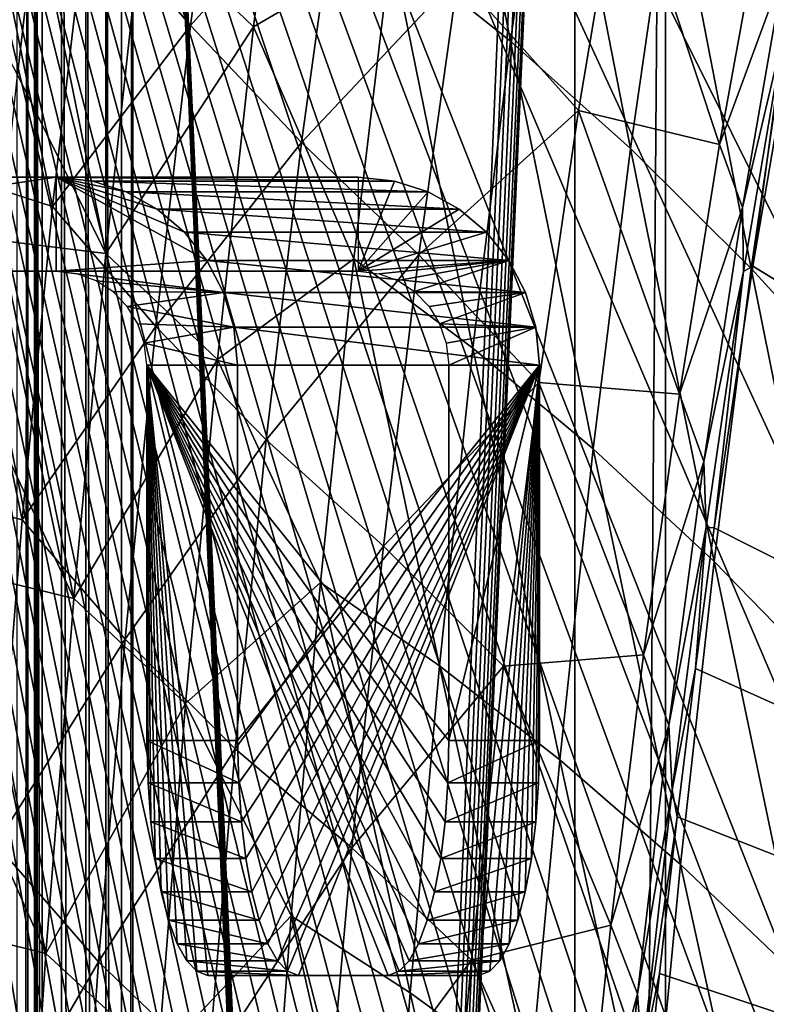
# Model space of a CAD drawing. Header units: millimetres. Extents: x 0 to 99, y -177 to 177.
# Tile 132 of 192: x 17 to 33, y 81 to 102. Entities that reach past the tile are written whole.
import ezdxf

# ---------------------------------------------------------------- set-up
doc = ezdxf.new("R2010")
doc.units = ezdxf.units.MM
doc.header["$LTSCALE"] = 26.699852
for name, color, linetype in [('10', 7, 'CONTINUOUS'), ('20', 7, 'CONTINUOUS'), ('3', 7, 'CONTINUOUS'), ('30', 7, 'CONTINUOUS'), ('52', 7, 'CONTINUOUS'), ('62', 7, 'CONTINUOUS'), ('63', 7, 'CONTINUOUS'), ('67', 7, 'CONTINUOUS'), ('68', 7, 'CONTINUOUS'), ('69', 7, 'CONTINUOUS'), ('70', 7, 'CONTINUOUS'), ('71', 7, 'CONTINUOUS'), ('8', 7, 'CONTINUOUS'), ('84', 7, 'CONTINUOUS'), ('85', 7, 'CONTINUOUS'), ('86', 7, 'CONTINUOUS'), ('87', 7, 'CONTINUOUS'), ('88', 7, 'CONTINUOUS'), ('89', 7, 'CONTINUOUS'), ('90', 7, 'CONTINUOUS'), ('91', 7, 'CONTINUOUS'), ('96', 7, 'CONTINUOUS'), ('97', 7, 'CONTINUOUS')]:
    doc.layers.add(name, color=color, linetype=linetype)

msp = doc.modelspace()

# ---------------------------------------------------------------- linework, layer by layer
at = {"layer": '10', "color": 253, "linetype": 'Continuous', "true_color": 0x9ca8ab}
for points in [[(25.003, 103.919, -42.732), (25.896, 110.307, -39.344), (27.541, 101.895, -40.741), (25.003, 103.919, -42.732)], [(27.541, 101.895, -40.741), (25.896, 110.307, -39.344), (28.43, 108.168, -37.393), (27.541, 101.895, -40.741)], [(22.939, 109.012, -42.726), (22.07, 102.201, -46.05), (19.7, 104.481, -47.062), (22.939, 109.012, -42.726)], [(22.939, 109.012, -42.726), (25.003, 103.919, -42.732), (22.07, 102.201, -46.05), (22.939, 109.012, -42.726)], [(27.541, 101.895, -40.741), (28.43, 108.168, -37.393), (30.099, 99.609, -38.44), (27.541, 101.895, -40.741)], [(30.099, 99.609, -38.44), (28.43, 108.168, -37.393), (30.985, 105.752, -35.14), (30.099, 99.609, -38.44)], [(30.099, 99.609, -38.44), (30.985, 105.752, -35.14), (32.671, 97.058, -35.829), (30.099, 99.609, -38.44)], [(32.671, 97.058, -35.829), (30.985, 105.752, -35.14), (33.551, 103.053, -32.584), (32.671, 97.058, -35.829)], [(17.039, 101.177, -49.934), (17.444, 104.689, -48.424), (18.923, 97.378, -50.056), (17.039, 101.177, -49.934)], [(17.444, 104.689, -48.424), (19.7, 104.481, -47.062), (18.923, 97.378, -50.056), (17.444, 104.689, -48.424)], [(19.7, 104.481, -47.062), (22.07, 102.201, -46.05), (18.923, 97.378, -50.056), (19.7, 104.481, -47.062)], [(25.003, 103.919, -42.732), (24.205, 97.263, -45.767), (22.07, 102.201, -46.05), (25.003, 103.919, -42.732)], [(24.205, 97.263, -45.767), (25.003, 103.919, -42.732), (26.743, 95.361, -43.745), (24.205, 97.263, -45.767)], [(26.743, 95.361, -43.745), (25.003, 103.919, -42.732), (27.541, 101.895, -40.741), (26.743, 95.361, -43.745)], [(32.671, 97.058, -35.829), (33.551, 103.053, -32.584), (35.247, 94.235, -32.907), (32.671, 97.058, -35.829)], [(22.07, 102.201, -46.05), (21.3, 95.117, -49.002), (18.923, 97.378, -50.056), (22.07, 102.201, -46.05)], [(22.07, 102.201, -46.05), (24.205, 97.263, -45.767), (21.3, 95.117, -49.002), (22.07, 102.201, -46.05)], [(26.743, 95.361, -43.745), (27.541, 101.895, -40.741), (29.303, 93.214, -41.407), (26.743, 95.361, -43.745)], [(29.303, 93.214, -41.407), (27.541, 101.895, -40.741), (30.099, 99.609, -38.44), (29.303, 93.214, -41.407)], [(16.663, 97.649, -51.337), (17.039, 101.177, -49.934), (18.923, 97.378, -50.056), (16.663, 97.649, -51.337)], [(29.303, 93.214, -41.407), (30.099, 99.609, -38.44), (31.877, 90.818, -38.753), (29.303, 93.214, -41.407)], [(31.877, 90.818, -38.753), (30.099, 99.609, -38.44), (32.671, 97.058, -35.829), (31.877, 90.818, -38.753)], [(16.317, 94.137, -52.628), (16.663, 97.649, -51.337), (18.241, 90.028, -52.694), (16.317, 94.137, -52.628)], [(16.663, 97.649, -51.337), (18.923, 97.378, -50.056), (18.241, 90.028, -52.694), (16.663, 97.649, -51.337)], [(18.923, 97.378, -50.056), (21.3, 95.117, -49.002), (18.241, 90.028, -52.694), (18.923, 97.378, -50.056)], [(24.205, 97.263, -45.767), (23.496, 90.369, -48.466), (21.3, 95.117, -49.002), (24.205, 97.263, -45.767)], [(23.496, 90.369, -48.466), (24.205, 97.263, -45.767), (26.032, 88.595, -46.422), (23.496, 90.369, -48.466)], [(26.032, 88.595, -46.422), (24.205, 97.263, -45.767), (26.743, 95.361, -43.745), (26.032, 88.595, -46.422)], [(31.877, 90.818, -38.753), (32.671, 97.058, -35.829), (34.458, 88.17, -35.779), (31.877, 90.818, -38.753)], [(34.458, 88.17, -35.779), (32.671, 97.058, -35.829), (35.247, 94.235, -32.907), (34.458, 88.17, -35.779)], [(26.032, 88.595, -46.422), (26.743, 95.361, -43.745), (28.591, 86.594, -44.057), (26.032, 88.595, -46.422)], [(28.591, 86.594, -44.057), (26.743, 95.361, -43.745), (29.303, 93.214, -41.407), (28.591, 86.594, -44.057)], [(21.3, 95.117, -49.002), (20.623, 87.792, -51.604), (18.241, 90.028, -52.694), (21.3, 95.117, -49.002)], [(21.3, 95.117, -49.002), (23.496, 90.369, -48.466), (20.623, 87.792, -51.604), (21.3, 95.117, -49.002)], [(15.992, 90.577, -53.838), (16.317, 94.137, -52.628), (18.241, 90.028, -52.694), (15.992, 90.577, -53.838)], [(28.591, 86.594, -44.057), (29.303, 93.214, -41.407), (31.166, 84.363, -41.369), (28.591, 86.594, -44.057)], [(31.166, 84.363, -41.369), (29.303, 93.214, -41.407), (31.877, 90.818, -38.753), (31.166, 84.363, -41.369)], [(31.166, 84.363, -41.369), (31.877, 90.818, -38.753), (33.749, 81.897, -38.355), (31.166, 84.363, -41.369)], [(33.749, 81.897, -38.355), (31.877, 90.818, -38.753), (34.458, 88.17, -35.779), (33.749, 81.897, -38.355)], [(15.681, 86.888, -54.996), (15.992, 90.577, -53.838), (17.648, 82.464, -54.997), (15.681, 86.888, -54.996)], [(15.992, 90.577, -53.838), (18.241, 90.028, -52.694), (17.648, 82.464, -54.997), (15.992, 90.577, -53.838)], [(23.496, 90.369, -48.466), (22.871, 83.266, -50.848), (20.623, 87.792, -51.604), (23.496, 90.369, -48.466)], [(22.871, 83.266, -50.848), (23.496, 90.369, -48.466), (25.404, 81.626, -48.79), (22.871, 83.266, -50.848)], [(25.404, 81.626, -48.79), (23.496, 90.369, -48.466), (26.032, 88.595, -46.422), (25.404, 81.626, -48.79)], [(18.241, 90.028, -52.694), (20.623, 87.792, -51.604), (17.648, 82.464, -54.997), (18.241, 90.028, -52.694)], [(25.404, 81.626, -48.79), (26.032, 88.595, -46.422), (27.961, 79.778, -46.406), (25.404, 81.626, -48.79)], [(27.961, 79.778, -46.406), (26.032, 88.595, -46.422), (28.591, 86.594, -44.057), (27.961, 79.778, -46.406)], [(20.623, 87.792, -51.604), (20.035, 80.261, -53.874), (17.648, 82.464, -54.997), (20.623, 87.792, -51.604)], [(20.623, 87.792, -51.604), (22.871, 83.266, -50.848), (20.035, 80.261, -53.874), (20.623, 87.792, -51.604)], [(15.382, 83.025, -56.111), (15.681, 86.888, -54.996), (17.648, 82.464, -54.997), (15.382, 83.025, -56.111)], [(27.961, 79.778, -46.406), (28.591, 86.594, -44.057), (30.534, 77.718, -43.693), (27.961, 79.778, -46.406)], [(30.534, 77.718, -43.693), (28.591, 86.594, -44.057), (31.166, 84.363, -41.369), (30.534, 77.718, -43.693)], [(30.534, 77.718, -43.693), (31.166, 84.363, -41.369), (33.116, 75.442, -40.649), (30.534, 77.718, -43.693)], [(33.116, 75.442, -40.649), (31.166, 84.363, -41.369), (33.749, 81.897, -38.355), (33.116, 75.442, -40.649)], [(22.871, 83.266, -50.848), (22.326, 75.985, -52.93), (20.035, 80.261, -53.874), (22.871, 83.266, -50.848)], [(22.326, 75.985, -52.93), (22.871, 83.266, -50.848), (24.855, 74.485, -50.864), (22.326, 75.985, -52.93)], [(24.855, 74.485, -50.864), (22.871, 83.266, -50.848), (25.404, 81.626, -48.79), (24.855, 74.485, -50.864)], [(15.101, 79.051, -57.162), (15.382, 83.025, -56.111), (17.138, 74.721, -56.985), (15.101, 79.051, -57.162)], [(15.382, 83.025, -56.111), (17.648, 82.464, -54.997), (17.138, 74.721, -56.985), (15.382, 83.025, -56.111)], [(17.648, 82.464, -54.997), (20.035, 80.261, -53.874), (17.138, 74.721, -56.985), (17.648, 82.464, -54.997)], [(24.855, 74.485, -50.864), (25.404, 81.626, -48.79), (27.407, 72.795, -48.468), (24.855, 74.485, -50.864)], [(27.407, 72.795, -48.468), (25.404, 81.626, -48.79), (27.961, 79.778, -46.406), (27.407, 72.795, -48.468)]]:
    msp.add_3dface(points, dxfattribs=at)
at = {"layer": '20', "color": 253, "linetype": 'Continuous', "true_color": 0x9ca8ab}
for points in [[(32.705, 97.106, -22.347), (89.445, 62.517, 189.411), (33.561, 102.142, -19.153), (32.705, 97.106, -22.347)], [(31.882, 91.534, -25.418), (89.445, 62.517, 189.411), (32.705, 97.106, -22.347), (31.882, 91.534, -25.418)], [(31.483, 88.536, -26.908), (89.445, 62.517, 189.411), (31.882, 91.534, -25.418), (31.483, 88.536, -26.908)], [(31.094, 85.374, -28.359), (89.445, 62.517, 189.411), (31.483, 88.536, -26.908), (31.094, 85.374, -28.359)], [(30.715, 82.041, -29.773), (89.445, 62.517, 189.411), (31.094, 85.374, -28.359), (30.715, 82.041, -29.773)], [(30.346, 78.542, -31.149), (89.445, 62.517, 189.411), (30.715, 82.041, -29.773), (30.346, 78.542, -31.149)]]:
    msp.add_3dface(points, dxfattribs=at)
at = {"layer": '3', "color": 253, "linetype": 'Continuous', "true_color": 0x9ca8ab}
msp.add_3dface([(17.444, 104.689, -48.424), (17.039, 101.177, -49.934), (13.689, 107.62, -49.185), (17.444, 104.689, -48.424)], dxfattribs=at)
at = {"layer": '30', "color": 253, "linetype": 'Continuous', "true_color": 0x9ca8ab}
for points in [[(33.363, 103.422, -19.327), (32.482, 98.355, -22.612), (33.389, 102.206, -19.65), (33.363, 103.422, -19.327)], [(32.482, 98.355, -22.612), (32.508, 96.989, -22.937), (33.389, 102.206, -19.65), (32.482, 98.355, -22.612)], [(32.508, 96.989, -22.937), (32.705, 97.106, -22.347), (33.389, 102.206, -19.65), (32.508, 96.989, -22.937)], [(32.705, 97.106, -22.347), (33.561, 102.142, -19.153), (33.389, 102.206, -19.65), (32.705, 97.106, -22.347)], [(32.482, 98.355, -22.612), (31.659, 92.948, -25.673), (32.508, 96.989, -22.937), (32.482, 98.355, -22.612)], [(31.882, 91.534, -25.418), (32.705, 97.106, -22.347), (32.508, 96.989, -22.937), (31.882, 91.534, -25.418)], [(31.659, 92.948, -25.673), (31.707, 91.548, -25.923), (32.508, 96.989, -22.937), (31.659, 92.948, -25.673)], [(31.707, 91.548, -25.923), (31.882, 91.534, -25.418), (32.508, 96.989, -22.937), (31.707, 91.548, -25.923)], [(31.659, 92.948, -25.673), (30.912, 87.329, -28.446), (31.707, 91.548, -25.923), (31.659, 92.948, -25.673)], [(30.912, 87.329, -28.446), (30.988, 85.954, -28.602), (31.707, 91.548, -25.923), (30.912, 87.329, -28.446)], [(30.988, 85.954, -28.602), (31.483, 88.536, -26.908), (31.707, 91.548, -25.923), (30.988, 85.954, -28.602)], [(31.483, 88.536, -26.908), (31.882, 91.534, -25.418), (31.707, 91.548, -25.923), (31.483, 88.536, -26.908)], [(31.094, 85.374, -28.359), (31.483, 88.536, -26.908), (30.988, 85.954, -28.602), (31.094, 85.374, -28.359)], [(30.912, 87.329, -28.446), (30.248, 81.61, -30.908), (30.988, 85.954, -28.602), (30.912, 87.329, -28.446)], [(30.248, 81.61, -30.908), (30.349, 80.253, -30.985), (30.988, 85.954, -28.602), (30.248, 81.61, -30.908)], [(30.349, 80.253, -30.985), (31.094, 85.374, -28.359), (30.988, 85.954, -28.602), (30.349, 80.253, -30.985)], [(30.715, 82.041, -29.773), (31.094, 85.374, -28.359), (30.349, 80.253, -30.985), (30.715, 82.041, -29.773)], [(30.346, 78.542, -31.149), (30.715, 82.041, -29.773), (30.349, 80.253, -30.985), (30.346, 78.542, -31.149)], [(30.248, 81.61, -30.908), (29.932, 78.59, -32.082), (30.349, 80.253, -30.985), (30.248, 81.61, -30.908)]]:
    msp.add_3dface(points, dxfattribs=at)
at = {"layer": '52', "color": 253, "linetype": 'Continuous', "true_color": 0x9ca8ab}
for points in [[(4.268, 99, 1), (24.298, 99, 1), (17.867, 99, -23), (4.268, 99, 1)], [(4.268, 99, -23), (4.268, 99, 1), (17.867, 99, -23), (4.268, 99, -23)]]:
    msp.add_3dface(points, dxfattribs=at)
at = {"layer": '62', "color": 253, "linetype": 'Continuous', "true_color": 0x9ca8ab}
for points in [[(4.268, 99, -23), (17.867, 99, -23), (4.268, 97, -23), (4.268, 99, -23)], [(4.268, 97, -23), (17.867, 99, -23), (17.867, 97, -23), (4.268, 97, -23)]]:
    msp.add_3dface(points, dxfattribs=at)
at = {"layer": '63', "color": 253, "linetype": 'Continuous', "true_color": 0x9ca8ab}
for points in [[(4.268, 97, 1), (4.268, 97, -23), (24.298, 97, 1), (4.268, 97, 1)], [(4.268, 97, -23), (17.867, 97, -23), (24.298, 97, 1), (4.268, 97, -23)]]:
    msp.add_3dface(points, dxfattribs=at)
at = {"layer": '67', "color": 253, "linetype": 'Continuous', "true_color": 0x9ca8ab}
for points in [[(28.915, -127, 46.967), (30.847, 127, 46.449), (28.915, 127, 46.967), (28.915, -127, 46.967)], [(30.847, -127, 46.449), (30.847, 127, 46.449), (28.915, -127, 46.967), (30.847, -127, 46.449)]]:
    msp.add_3dface(points, dxfattribs=at)
at = {"layer": '68', "color": 253, "linetype": 'Continuous', "true_color": 0x9ca8ab}
for points in [[(17.03, -129, 3.811), (17.265, 129, 4.034), (17.029, 129, 3.811), (17.03, -129, 3.811)], [(17.03, -129, 3.811), (17.265, -129, 4.035), (17.265, 129, 4.034), (17.03, -129, 3.811)], [(17.265, -129, 4.035), (17.442, 129, 4.3), (17.265, 129, 4.034), (17.265, -129, 4.035)], [(17.265, -129, 4.035), (17.442, -129, 4.3), (17.442, 129, 4.3), (17.265, -129, 4.035)], [(17.566, -129, 4.612), (17.566, 129, 4.612), (17.442, 129, 4.3), (17.566, -129, 4.612)], [(17.442, -129, 4.3), (17.566, -129, 4.612), (17.442, 129, 4.3), (17.442, -129, 4.3)]]:
    msp.add_3dface(points, dxfattribs=at)
at = {"layer": '69', "color": 253, "linetype": 'Continuous', "true_color": 0x9ca8ab}
for points in [[(28.397, 129, 45.035), (17.566, -129, 4.612), (28.517, 128.94, 45.483), (28.397, 129, 45.035)], [(17.566, -129, 4.612), (28.397, 129, 45.035), (17.566, 129, 4.612), (17.566, -129, 4.612)], [(28.517, 128.94, 45.483), (17.566, -129, 4.612), (28.624, 128.796, 45.882), (28.517, 128.94, 45.483)], [(28.624, 128.796, 45.882), (17.566, -129, 4.612), (28.719, 128.564, 46.237), (28.624, 128.796, 45.882)], [(28.719, 128.564, 46.237), (17.566, -129, 4.612), (28.802, 128.244, 46.545), (28.719, 128.564, 46.237)], [(28.802, 128.244, 46.545), (17.566, -129, 4.612), (28.862, 127.877, 46.77), (28.802, 128.244, 46.545)], [(28.862, 127.877, 46.77), (17.566, -129, 4.612), (28.899, 127.464, 46.909), (28.862, 127.877, 46.77)], [(17.566, -129, 4.612), (28.915, 127, 46.967), (28.899, 127.464, 46.909), (17.566, -129, 4.612)], [(17.566, -129, 4.612), (28.915, -127, 46.967), (28.915, 127, 46.967), (17.566, -129, 4.612)]]:
    msp.add_3dface(points, dxfattribs=at)
at = {"layer": '70', "color": 253, "linetype": 'Continuous', "true_color": 0x9ca8ab}
for points in [[(17.405, -129, 1.747), (16.787, -129, 1.569), (16.788, 129, 1.569), (17.405, -129, 1.747)], [(17.405, -129, 1.747), (16.788, 129, 1.569), (17.406, 129, 1.747), (17.405, -129, 1.747)], [(17.976, -129, 2.036), (17.405, -129, 1.747), (17.406, 129, 1.747), (17.976, -129, 2.036)], [(17.976, -129, 2.036), (17.406, 129, 1.747), (17.977, 129, 2.037), (17.976, -129, 2.036)], [(18.498, -129, 2.436), (17.976, -129, 2.036), (17.977, 129, 2.037), (18.498, -129, 2.436)], [(18.498, -129, 2.436), (17.977, 129, 2.037), (18.498, 129, 2.437), (18.498, -129, 2.436)], [(18.926, -129, 2.913), (18.498, -129, 2.436), (18.498, 129, 2.437), (18.926, -129, 2.913)], [(18.926, -129, 2.913), (18.498, 129, 2.437), (18.926, 129, 2.913), (18.926, -129, 2.913)], [(19.257, -129, 3.464), (18.926, -129, 2.913), (18.926, 129, 2.913), (19.257, -129, 3.464)], [(19.257, -129, 3.464), (18.926, 129, 2.913), (19.257, 129, 3.464), (19.257, -129, 3.464)], [(19.257, -129, 3.464), (19.257, 129, 3.464), (19.498, 129, 4.094), (19.257, -129, 3.464)], [(19.498, -129, 4.094), (19.257, -129, 3.464), (19.498, 129, 4.094), (19.498, -129, 4.094)]]:
    msp.add_3dface(points, dxfattribs=at)
at = {"layer": '71', "color": 253, "linetype": 'Continuous', "true_color": 0x9ca8ab}
for points in [[(30.734, -128.244, 46.028), (19.498, 129, 4.094), (30.794, -127.877, 46.253), (30.734, -128.244, 46.028)], [(30.794, -127.877, 46.253), (19.498, 129, 4.094), (30.831, -127.464, 46.391), (30.794, -127.877, 46.253)], [(30.651, -128.564, 45.719), (19.498, 129, 4.094), (30.734, -128.244, 46.028), (30.651, -128.564, 45.719)], [(30.556, -128.796, 45.364), (19.498, 129, 4.094), (30.651, -128.564, 45.719), (30.556, -128.796, 45.364)], [(19.498, 129, 4.094), (30.847, -127, 46.449), (30.831, -127.464, 46.391), (19.498, 129, 4.094)], [(30.449, -128.94, 44.965), (19.498, 129, 4.094), (30.556, -128.796, 45.364), (30.449, -128.94, 44.965)], [(19.498, 129, 4.094), (30.847, 127, 46.449), (30.847, -127, 46.449), (19.498, 129, 4.094)], [(30.329, -129, 44.517), (19.498, 129, 4.094), (30.449, -128.94, 44.965), (30.329, -129, 44.517)], [(30.329, -129, 44.517), (19.498, -129, 4.094), (19.498, 129, 4.094), (30.329, -129, 44.517)]]:
    msp.add_3dface(points, dxfattribs=at)
at = {"layer": '8', "color": 253, "linetype": 'Continuous', "true_color": 0x9ca8ab}
for points in [[(20.726, 102.231, -37.4), (21.562, 108.365, -34.144), (18.525, 104.799, -38.55), (20.726, 102.231, -37.4)], [(21.562, 108.365, -34.144), (20.726, 102.231, -37.4), (23.926, 105.811, -32.456), (21.562, 108.365, -34.144)], [(29.918, 105.949, -24.078), (26.429, 103.292, -30.178), (28.988, 100.424, -27.525), (29.918, 105.949, -24.078)], [(29.918, 105.949, -24.078), (28.988, 100.424, -27.525), (31.992, 99.699, -22.991), (29.918, 105.949, -24.078)], [(32.919, 104.767, -19.598), (29.918, 105.949, -24.078), (31.992, 99.699, -22.991), (32.919, 104.767, -19.598)], [(23.926, 105.811, -32.456), (20.726, 102.231, -37.4), (23.088, 99.741, -35.672), (23.926, 105.811, -32.456)], [(23.926, 105.811, -32.456), (23.088, 99.741, -35.672), (26.429, 103.292, -30.178), (23.926, 105.811, -32.456)], [(15.59, 99.086, -42.972), (17.788, 98.378, -41.509), (16.31, 105.633, -40.022), (15.59, 99.086, -42.972)], [(17.788, 98.378, -41.509), (18.525, 104.799, -38.55), (16.31, 105.633, -40.022), (17.788, 98.378, -41.509)], [(17.788, 98.378, -41.509), (20.726, 102.231, -37.4), (18.525, 104.799, -38.55), (17.788, 98.378, -41.509)], [(32.919, 104.767, -19.598), (31.992, 99.699, -22.991), (33.363, 103.422, -19.327), (32.919, 104.767, -19.598)], [(33.363, 103.422, -19.327), (31.992, 99.699, -22.991), (32.482, 98.355, -22.612), (33.363, 103.422, -19.327)], [(26.429, 103.292, -30.178), (23.088, 99.741, -35.672), (25.587, 97.347, -33.353), (26.429, 103.292, -30.178)], [(26.429, 103.292, -30.178), (25.587, 97.347, -33.353), (28.988, 100.424, -27.525), (26.429, 103.292, -30.178)], [(19.985, 95.821, -40.32), (20.726, 102.231, -37.4), (17.788, 98.378, -41.509), (19.985, 95.821, -40.32)], [(20.726, 102.231, -37.4), (19.985, 95.821, -40.32), (23.088, 99.741, -35.672), (20.726, 102.231, -37.4)], [(28.988, 100.424, -27.525), (25.587, 97.347, -33.353), (28.147, 94.626, -30.65), (28.988, 100.424, -27.525)], [(28.988, 100.424, -27.525), (28.147, 94.626, -30.65), (31.145, 94.378, -26.092), (28.988, 100.424, -27.525)], [(31.992, 99.699, -22.991), (28.988, 100.424, -27.525), (31.145, 94.378, -26.092), (31.992, 99.699, -22.991)], [(23.088, 99.741, -35.672), (19.985, 95.821, -40.32), (22.341, 93.403, -38.557), (23.088, 99.741, -35.672)], [(23.088, 99.741, -35.672), (22.341, 93.403, -38.557), (25.587, 97.347, -33.353), (23.088, 99.741, -35.672)], [(31.992, 99.699, -22.991), (31.145, 94.378, -26.092), (32.482, 98.355, -22.612), (31.992, 99.699, -22.991)], [(14.963, 92.276, -45.594), (17.142, 91.7, -44.143), (15.59, 99.086, -42.972), (14.963, 92.276, -45.594)], [(17.142, 91.7, -44.143), (17.788, 98.378, -41.509), (15.59, 99.086, -42.972), (17.142, 91.7, -44.143)], [(17.142, 91.7, -44.143), (19.985, 95.821, -40.32), (17.788, 98.378, -41.509), (17.142, 91.7, -44.143)], [(32.482, 98.355, -22.612), (31.145, 94.378, -26.092), (31.659, 92.948, -25.673), (32.482, 98.355, -22.612)], [(25.587, 97.347, -33.353), (22.341, 93.403, -38.557), (24.834, 91.145, -36.209), (25.587, 97.347, -33.353)], [(25.587, 97.347, -33.353), (24.834, 91.145, -36.209), (28.147, 94.626, -30.65), (25.587, 97.347, -33.353)], [(19.333, 89.163, -42.92), (19.985, 95.821, -40.32), (17.142, 91.7, -44.143), (19.333, 89.163, -42.92)], [(19.985, 95.821, -40.32), (19.333, 89.163, -42.92), (22.341, 93.403, -38.557), (19.985, 95.821, -40.32)], [(28.147, 94.626, -30.65), (24.834, 91.145, -36.209), (27.391, 88.583, -33.467), (28.147, 94.626, -30.65)], [(28.147, 94.626, -30.65), (27.391, 88.583, -33.467), (30.376, 88.826, -28.91), (28.147, 94.626, -30.65)], [(31.145, 94.378, -26.092), (28.147, 94.626, -30.65), (30.376, 88.826, -28.91), (31.145, 94.378, -26.092)], [(31.145, 94.378, -26.092), (30.376, 88.826, -28.91), (31.659, 92.948, -25.673), (31.145, 94.378, -26.092)], [(22.341, 93.403, -38.557), (19.333, 89.163, -42.92), (21.681, 86.827, -41.129), (22.341, 93.403, -38.557)], [(22.341, 93.403, -38.557), (21.681, 86.827, -41.129), (24.834, 91.145, -36.209), (22.341, 93.403, -38.557)], [(31.659, 92.948, -25.673), (30.376, 88.826, -28.91), (30.912, 87.329, -28.446), (31.659, 92.948, -25.673)], [(16.582, 84.796, -46.471), (17.142, 91.7, -44.143), (14.963, 92.276, -45.594), (16.582, 84.796, -46.471)], [(16.582, 84.796, -46.471), (19.333, 89.163, -42.92), (17.142, 91.7, -44.143), (16.582, 84.796, -46.471)], [(24.834, 91.145, -36.209), (21.681, 86.827, -41.129), (24.165, 84.714, -38.759), (24.834, 91.145, -36.209)], [(24.834, 91.145, -36.209), (24.165, 84.714, -38.759), (27.391, 88.583, -33.467), (24.834, 91.145, -36.209)], [(18.765, 82.287, -45.215), (19.333, 89.163, -42.92), (16.582, 84.796, -46.471), (18.765, 82.287, -45.215)], [(19.333, 89.163, -42.92), (18.765, 82.287, -45.215), (21.681, 86.827, -41.129), (19.333, 89.163, -42.92)], [(30.376, 88.826, -28.91), (27.391, 88.583, -33.467), (29.68, 83.067, -31.458), (30.376, 88.826, -28.91)], [(30.376, 88.826, -28.91), (29.68, 83.067, -31.458), (30.912, 87.329, -28.446), (30.376, 88.826, -28.91)], [(27.391, 88.583, -33.467), (24.165, 84.714, -38.759), (26.715, 82.321, -35.989), (27.391, 88.583, -33.467)], [(27.391, 88.583, -33.467), (26.715, 82.321, -35.989), (29.68, 83.067, -31.458), (27.391, 88.583, -33.467)], [(30.912, 87.329, -28.446), (29.68, 83.067, -31.458), (30.248, 81.61, -30.908), (30.912, 87.329, -28.446)], [(21.681, 86.827, -41.129), (18.765, 82.287, -45.215), (21.103, 80.042, -43.403), (21.681, 86.827, -41.129)], [(21.681, 86.827, -41.129), (21.103, 80.042, -43.403), (24.165, 84.714, -38.759), (21.681, 86.827, -41.129)], [(16.101, 77.696, -48.508), (18.765, 82.287, -45.215), (16.582, 84.796, -46.471), (16.101, 77.696, -48.508)], [(24.165, 84.714, -38.759), (21.103, 80.042, -43.403), (23.575, 78.083, -41.02), (24.165, 84.714, -38.759)], [(24.165, 84.714, -38.759), (23.575, 78.083, -41.02), (26.715, 82.321, -35.989), (24.165, 84.714, -38.759)], [(29.68, 83.067, -31.458), (26.715, 82.321, -35.989), (29.056, 77.125, -33.747), (29.68, 83.067, -31.458)], [(29.68, 83.067, -31.458), (29.056, 77.125, -33.747), (30.248, 81.61, -30.908), (29.68, 83.067, -31.458)], [(18.275, 75.224, -47.224), (18.765, 82.287, -45.215), (16.101, 77.696, -48.508), (18.275, 75.224, -47.224)], [(18.765, 82.287, -45.215), (18.275, 75.224, -47.224), (21.103, 80.042, -43.403), (18.765, 82.287, -45.215)], [(26.715, 82.321, -35.989), (23.575, 78.083, -41.02), (26.116, 75.867, -38.23), (26.715, 82.321, -35.989)], [(26.715, 82.321, -35.989), (26.116, 75.867, -38.23), (29.056, 77.125, -33.747), (26.715, 82.321, -35.989)], [(30.248, 81.61, -30.908), (29.056, 77.125, -33.747), (29.932, 78.59, -32.082), (30.248, 81.61, -30.908)]]:
    msp.add_3dface(points, dxfattribs=at)
at = {"layer": '84', "color": 253, "linetype": 'Continuous', "true_color": 0x9ca8ab}
for points in [[(24.298, 99, 1), (24.298, 97, 1), (25.074, 98.914, 0.792), (24.298, 99, 1)], [(25.074, 98.914, 0.792), (24.298, 97, 1), (25.788, 98.691, 0.601), (25.074, 98.914, 0.792)], [(25.788, 98.691, 0.601), (24.298, 97, 1), (26.45, 98.32, 0.423), (25.788, 98.691, 0.601)], [(26.45, 98.32, 0.423), (24.298, 97, 1), (27.03, 97.828, 0.268), (26.45, 98.32, 0.423)], [(27.03, 97.828, 0.268), (24.298, 97, 1), (27.505, 97.228, 0.141), (27.03, 97.828, 0.268)], [(24.298, 97, 1), (24.746, 96.94, 0.88), (27.505, 97.228, 0.141), (24.298, 97, 1)], [(24.746, 96.94, 0.88), (25.145, 96.797, 0.773), (27.505, 97.228, 0.141), (24.746, 96.94, 0.88)], [(25.145, 96.797, 0.773), (25.5, 96.564, 0.678), (27.505, 97.228, 0.141), (25.145, 96.797, 0.773)], [(27.505, 97.228, 0.141), (25.5, 96.564, 0.678), (27.863, 96.543, 0.045), (27.505, 97.228, 0.141)], [(25.5, 96.564, 0.678), (25.808, 96.245, 0.595), (27.863, 96.543, 0.045), (25.5, 96.564, 0.678)], [(25.808, 96.245, 0.595), (26.033, 95.877, 0.535), (27.863, 96.543, 0.045), (25.808, 96.245, 0.595)], [(27.863, 96.543, 0.045), (26.033, 95.877, 0.535), (28.079, 95.803, -0.013), (27.863, 96.543, 0.045)], [(26.033, 95.877, 0.535), (26.172, 95.464, 0.498), (28.079, 95.803, -0.013), (26.033, 95.877, 0.535)], [(26.172, 95.464, 0.498), (26.23, 95, 0.482), (28.079, 95.803, -0.013), (26.172, 95.464, 0.498)], [(28.079, 95.803, -0.013), (26.23, 95, 0.482), (28.162, 95, -0.035), (28.079, 95.803, -0.013)], [(28.162, 95, -0.035), (26.23, 87, 0.482), (28.162, 87, -0.035), (28.162, 95, -0.035)], [(26.23, 95, 0.482), (26.23, 87, 0.482), (28.162, 95, -0.035), (26.23, 95, 0.482)]]:
    msp.add_3dface(points, dxfattribs=at)
at = {"layer": '85', "color": 253, "linetype": 'Continuous', "true_color": 0x9ca8ab}
for points in [[(26.868, 82, -4.865), (21.093, 82, -18.688), (23.025, 82, -19.206), (26.868, 82, -4.865)], [(24.936, 82, -4.347), (21.093, 82, -18.688), (26.868, 82, -4.865), (24.936, 82, -4.347)]]:
    msp.add_3dface(points, dxfattribs=at)
at = {"layer": '86', "color": 253, "linetype": 'Continuous', "true_color": 0x9ca8ab}
for points in [[(17.867, 97, -23), (17.867, 99, -23), (21.075, 97.228, -23.859), (17.867, 97, -23)], [(21.075, 97.228, -23.859), (17.867, 99, -23), (20.599, 97.828, -23.732), (21.075, 97.228, -23.859)], [(20.599, 97.828, -23.732), (17.867, 99, -23), (20.019, 98.32, -23.577), (20.599, 97.828, -23.732)], [(20.019, 98.32, -23.577), (17.867, 99, -23), (19.357, 98.691, -23.399), (20.019, 98.32, -23.577)], [(19.357, 98.691, -23.399), (17.867, 99, -23), (18.643, 98.914, -23.208), (19.357, 98.691, -23.399)], [(21.432, 96.543, -23.955), (17.867, 97, -23), (21.075, 97.228, -23.859), (21.432, 96.543, -23.955)], [(17.867, 97, -23), (21.432, 96.543, -23.955), (18.315, 96.94, -23.12), (17.867, 97, -23)], [(18.315, 96.94, -23.12), (21.432, 96.543, -23.955), (18.715, 96.796, -23.227), (18.315, 96.94, -23.12)], [(18.715, 96.796, -23.227), (21.432, 96.543, -23.955), (19.069, 96.564, -23.322), (18.715, 96.796, -23.227)], [(19.069, 96.564, -23.322), (21.432, 96.543, -23.955), (19.378, 96.244, -23.405), (19.069, 96.564, -23.322)], [(21.432, 96.543, -23.955), (21.648, 95.803, -24.013), (19.378, 96.244, -23.405), (21.432, 96.543, -23.955)], [(19.378, 96.244, -23.405), (21.648, 95.803, -24.013), (19.603, 95.877, -23.465), (19.378, 96.244, -23.405)], [(19.603, 95.877, -23.465), (21.648, 95.803, -24.013), (19.741, 95.464, -23.502), (19.603, 95.877, -23.465)], [(21.648, 95.803, -24.013), (21.731, 95, -24.035), (19.741, 95.464, -23.502), (21.648, 95.803, -24.013)], [(19.741, 95.464, -23.502), (21.731, 95, -24.035), (19.799, 95, -23.518), (19.741, 95.464, -23.502)], [(19.799, 95, -23.518), (21.731, 87, -24.035), (19.799, 87, -23.518), (19.799, 95, -23.518)], [(21.731, 95, -24.035), (21.731, 87, -24.035), (19.799, 95, -23.518), (21.731, 95, -24.035)]]:
    msp.add_3dface(points, dxfattribs=at)
at = {"layer": '87', "color": 253, "linetype": 'Continuous', "true_color": 0x9ca8ab}
for points in [[(17.867, 99, -23), (24.298, 99, 1), (25.074, 98.914, 0.792), (17.867, 99, -23)], [(17.867, 99, -23), (25.074, 98.914, 0.792), (18.643, 98.914, -23.208), (17.867, 99, -23)], [(25.074, 98.914, 0.792), (25.788, 98.691, 0.601), (18.643, 98.914, -23.208), (25.074, 98.914, 0.792)], [(25.788, 98.691, 0.601), (19.357, 98.691, -23.399), (18.643, 98.914, -23.208), (25.788, 98.691, 0.601)], [(26.45, 98.32, 0.423), (20.019, 98.32, -23.577), (19.357, 98.691, -23.399), (26.45, 98.32, 0.423)], [(25.788, 98.691, 0.601), (26.45, 98.32, 0.423), (19.357, 98.691, -23.399), (25.788, 98.691, 0.601)], [(27.03, 97.828, 0.268), (20.599, 97.828, -23.732), (20.019, 98.32, -23.577), (27.03, 97.828, 0.268)], [(26.45, 98.32, 0.423), (27.03, 97.828, 0.268), (20.019, 98.32, -23.577), (26.45, 98.32, 0.423)], [(27.505, 97.228, 0.141), (21.075, 97.228, -23.859), (20.599, 97.828, -23.732), (27.505, 97.228, 0.141)], [(27.03, 97.828, 0.268), (27.505, 97.228, 0.141), (20.599, 97.828, -23.732), (27.03, 97.828, 0.268)], [(27.863, 96.543, 0.045), (21.432, 96.543, -23.955), (21.075, 97.228, -23.859), (27.863, 96.543, 0.045)], [(27.505, 97.228, 0.141), (27.863, 96.543, 0.045), (21.075, 97.228, -23.859), (27.505, 97.228, 0.141)], [(28.079, 95.803, -0.013), (21.648, 95.803, -24.013), (21.432, 96.543, -23.955), (28.079, 95.803, -0.013)], [(27.863, 96.543, 0.045), (28.079, 95.803, -0.013), (21.432, 96.543, -23.955), (27.863, 96.543, 0.045)], [(28.162, 95, -0.035), (21.731, 95, -24.035), (21.648, 95.803, -24.013), (28.162, 95, -0.035)], [(28.079, 95.803, -0.013), (28.162, 95, -0.035), (21.648, 95.803, -24.013), (28.079, 95.803, -0.013)]]:
    msp.add_3dface(points, dxfattribs=at)
at = {"layer": '88', "color": 253, "linetype": 'Continuous', "true_color": 0x9ca8ab}
for points in [[(21.731, 87, -24.035), (28.162, 95, -0.035), (21.753, 86.103, -23.952), (21.731, 87, -24.035)], [(28.162, 95, -0.035), (21.731, 87, -24.035), (21.731, 95, -24.035), (28.162, 95, -0.035)], [(21.753, 86.103, -23.952), (28.162, 95, -0.035), (21.811, 85.27, -23.736), (21.753, 86.103, -23.952)], [(21.811, 85.27, -23.736), (28.162, 95, -0.035), (21.906, 84.493, -23.383), (21.811, 85.27, -23.736)], [(21.906, 84.493, -23.383), (28.162, 95, -0.035), (22.035, 83.78, -22.899), (21.906, 84.493, -23.383)], [(22.035, 83.78, -22.899), (28.162, 95, -0.035), (22.192, 83.176, -22.316), (22.035, 83.78, -22.899)], [(22.192, 83.176, -22.316), (28.162, 95, -0.035), (22.376, 82.675, -21.628), (22.192, 83.176, -22.316)], [(22.376, 82.675, -21.628), (28.162, 95, -0.035), (22.577, 82.31, -20.877), (22.376, 82.675, -21.628)], [(22.577, 82.31, -20.877), (28.162, 95, -0.035), (22.793, 82.087, -20.072), (22.577, 82.31, -20.877)], [(28.162, 95, -0.035), (23.025, 82, -19.206), (22.793, 82.087, -20.072), (28.162, 95, -0.035)], [(28.162, 95, -0.035), (26.868, 82, -4.865), (23.025, 82, -19.206), (28.162, 95, -0.035)], [(26.868, 82, -4.865), (28.162, 95, -0.035), (27.1, 82.087, -3.999), (26.868, 82, -4.865)], [(27.1, 82.087, -3.999), (28.162, 95, -0.035), (27.315, 82.31, -3.194), (27.1, 82.087, -3.999)], [(27.315, 82.31, -3.194), (28.162, 95, -0.035), (27.517, 82.675, -2.443), (27.315, 82.31, -3.194)], [(27.517, 82.675, -2.443), (28.162, 95, -0.035), (27.701, 83.176, -1.755), (27.517, 82.675, -2.443)], [(27.701, 83.176, -1.755), (28.162, 95, -0.035), (27.857, 83.78, -1.171), (27.701, 83.176, -1.755)], [(27.857, 83.78, -1.171), (28.162, 95, -0.035), (27.987, 84.493, -0.688), (27.857, 83.78, -1.171)], [(27.987, 84.493, -0.688), (28.162, 95, -0.035), (28.082, 85.27, -0.334), (27.987, 84.493, -0.688)], [(28.082, 85.27, -0.334), (28.162, 95, -0.035), (28.139, 86.103, -0.119), (28.082, 85.27, -0.334)], [(28.162, 95, -0.035), (28.162, 87, -0.035), (28.139, 86.103, -0.119), (28.162, 95, -0.035)]]:
    msp.add_3dface(points, dxfattribs=at)
at = {"layer": '89', "color": 253, "linetype": 'Continuous', "true_color": 0x9ca8ab}
for points in [[(19.974, 84.493, -22.865), (19.799, 95, -23.518), (19.879, 85.27, -23.218), (19.974, 84.493, -22.865)], [(20.104, 83.78, -22.382), (19.799, 95, -23.518), (19.974, 84.493, -22.865), (20.104, 83.78, -22.382)], [(20.26, 83.176, -21.798), (19.799, 95, -23.518), (20.104, 83.78, -22.382), (20.26, 83.176, -21.798)], [(20.444, 82.675, -21.11), (19.799, 95, -23.518), (20.26, 83.176, -21.798), (20.444, 82.675, -21.11)], [(20.645, 82.31, -20.359), (19.799, 95, -23.518), (20.444, 82.675, -21.11), (20.645, 82.31, -20.359)], [(25.383, 82.31, -2.676), (19.799, 95, -23.518), (25.168, 82.087, -3.481), (25.383, 82.31, -2.676)], [(25.585, 82.675, -1.925), (19.799, 95, -23.518), (25.383, 82.31, -2.676), (25.585, 82.675, -1.925)], [(25.769, 83.176, -1.237), (19.799, 95, -23.518), (25.585, 82.675, -1.925), (25.769, 83.176, -1.237)], [(26.055, 84.493, -0.17), (19.799, 95, -23.518), (25.925, 83.78, -0.654), (26.055, 84.493, -0.17)], [(26.15, 85.27, 0.183), (19.799, 95, -23.518), (26.055, 84.493, -0.17), (26.15, 85.27, 0.183)], [(25.925, 83.78, -0.654), (19.799, 95, -23.518), (25.769, 83.176, -1.237), (25.925, 83.78, -0.654)], [(26.207, 86.103, 0.399), (19.799, 95, -23.518), (26.15, 85.27, 0.183), (26.207, 86.103, 0.399)], [(19.799, 95, -23.518), (19.799, 87, -23.518), (19.822, 86.103, -23.434), (19.799, 95, -23.518)], [(19.799, 95, -23.518), (24.936, 82, -4.347), (25.168, 82.087, -3.481), (19.799, 95, -23.518)], [(21.093, 82, -18.688), (19.799, 95, -23.518), (20.861, 82.087, -19.554), (21.093, 82, -18.688)], [(21.093, 82, -18.688), (24.936, 82, -4.347), (19.799, 95, -23.518), (21.093, 82, -18.688)], [(26.23, 87, 0.482), (19.799, 95, -23.518), (26.207, 86.103, 0.399), (26.23, 87, 0.482)], [(26.23, 87, 0.482), (26.23, 95, 0.482), (19.799, 95, -23.518), (26.23, 87, 0.482)], [(19.879, 85.27, -23.218), (19.799, 95, -23.518), (19.822, 86.103, -23.434), (19.879, 85.27, -23.218)], [(20.861, 82.087, -19.554), (19.799, 95, -23.518), (20.645, 82.31, -20.359), (20.861, 82.087, -19.554)]]:
    msp.add_3dface(points, dxfattribs=at)
at = {"layer": '90', "color": 253, "linetype": 'Continuous', "true_color": 0x9ca8ab}
for points in [[(19.799, 87, -23.518), (21.753, 86.103, -23.952), (19.822, 86.103, -23.434), (19.799, 87, -23.518)], [(19.799, 87, -23.518), (21.731, 87, -24.035), (21.753, 86.103, -23.952), (19.799, 87, -23.518)], [(21.753, 86.103, -23.952), (21.811, 85.27, -23.736), (19.822, 86.103, -23.434), (21.753, 86.103, -23.952)], [(21.811, 85.27, -23.736), (19.879, 85.27, -23.218), (19.822, 86.103, -23.434), (21.811, 85.27, -23.736)], [(21.906, 84.493, -23.383), (19.974, 84.493, -22.865), (19.879, 85.27, -23.218), (21.906, 84.493, -23.383)], [(21.811, 85.27, -23.736), (21.906, 84.493, -23.383), (19.879, 85.27, -23.218), (21.811, 85.27, -23.736)], [(22.035, 83.78, -22.899), (20.104, 83.78, -22.382), (19.974, 84.493, -22.865), (22.035, 83.78, -22.899)], [(21.906, 84.493, -23.383), (22.035, 83.78, -22.899), (19.974, 84.493, -22.865), (21.906, 84.493, -23.383)], [(22.192, 83.176, -22.316), (20.26, 83.176, -21.798), (20.104, 83.78, -22.382), (22.192, 83.176, -22.316)], [(22.035, 83.78, -22.899), (22.192, 83.176, -22.316), (20.104, 83.78, -22.382), (22.035, 83.78, -22.899)], [(22.376, 82.675, -21.628), (20.444, 82.675, -21.11), (20.26, 83.176, -21.798), (22.376, 82.675, -21.628)], [(22.192, 83.176, -22.316), (22.376, 82.675, -21.628), (20.26, 83.176, -21.798), (22.192, 83.176, -22.316)], [(22.577, 82.31, -20.877), (20.645, 82.31, -20.359), (20.444, 82.675, -21.11), (22.577, 82.31, -20.877)], [(22.376, 82.675, -21.628), (22.577, 82.31, -20.877), (20.444, 82.675, -21.11), (22.376, 82.675, -21.628)], [(22.793, 82.087, -20.072), (20.861, 82.087, -19.554), (20.645, 82.31, -20.359), (22.793, 82.087, -20.072)], [(22.577, 82.31, -20.877), (22.793, 82.087, -20.072), (20.645, 82.31, -20.359), (22.577, 82.31, -20.877)], [(22.793, 82.087, -20.072), (23.025, 82, -19.206), (20.861, 82.087, -19.554), (22.793, 82.087, -20.072)], [(23.025, 82, -19.206), (21.093, 82, -18.688), (20.861, 82.087, -19.554), (23.025, 82, -19.206)]]:
    msp.add_3dface(points, dxfattribs=at)
at = {"layer": '91', "color": 253, "linetype": 'Continuous', "true_color": 0x9ca8ab}
for points in [[(28.139, 86.103, -0.119), (28.162, 87, -0.035), (26.207, 86.103, 0.399), (28.139, 86.103, -0.119)], [(28.162, 87, -0.035), (26.23, 87, 0.482), (26.207, 86.103, 0.399), (28.162, 87, -0.035)], [(28.082, 85.27, -0.334), (28.139, 86.103, -0.119), (26.15, 85.27, 0.183), (28.082, 85.27, -0.334)], [(28.139, 86.103, -0.119), (26.207, 86.103, 0.399), (26.15, 85.27, 0.183), (28.139, 86.103, -0.119)], [(28.082, 85.27, -0.334), (26.15, 85.27, 0.183), (26.055, 84.493, -0.17), (28.082, 85.27, -0.334)], [(27.987, 84.493, -0.688), (28.082, 85.27, -0.334), (26.055, 84.493, -0.17), (27.987, 84.493, -0.688)], [(27.987, 84.493, -0.688), (26.055, 84.493, -0.17), (25.925, 83.78, -0.654), (27.987, 84.493, -0.688)], [(27.857, 83.78, -1.171), (27.987, 84.493, -0.688), (25.925, 83.78, -0.654), (27.857, 83.78, -1.171)], [(27.857, 83.78, -1.171), (25.925, 83.78, -0.654), (25.769, 83.176, -1.237), (27.857, 83.78, -1.171)], [(27.701, 83.176, -1.755), (27.857, 83.78, -1.171), (25.769, 83.176, -1.237), (27.701, 83.176, -1.755)], [(27.701, 83.176, -1.755), (25.769, 83.176, -1.237), (25.585, 82.675, -1.925), (27.701, 83.176, -1.755)], [(27.517, 82.675, -2.443), (27.701, 83.176, -1.755), (25.585, 82.675, -1.925), (27.517, 82.675, -2.443)], [(27.517, 82.675, -2.443), (25.585, 82.675, -1.925), (25.383, 82.31, -2.676), (27.517, 82.675, -2.443)], [(27.315, 82.31, -3.194), (27.517, 82.675, -2.443), (25.383, 82.31, -2.676), (27.315, 82.31, -3.194)], [(27.315, 82.31, -3.194), (25.383, 82.31, -2.676), (25.168, 82.087, -3.481), (27.315, 82.31, -3.194)], [(27.1, 82.087, -3.999), (27.315, 82.31, -3.194), (25.168, 82.087, -3.481), (27.1, 82.087, -3.999)], [(24.936, 82, -4.347), (27.1, 82.087, -3.999), (25.168, 82.087, -3.481), (24.936, 82, -4.347)], [(24.936, 82, -4.347), (26.868, 82, -4.865), (27.1, 82.087, -3.999), (24.936, 82, -4.347)]]:
    msp.add_3dface(points, dxfattribs=at)
at = {"layer": '96', "color": 253, "linetype": 'Continuous', "true_color": 0x9ca8ab}
for points in [[(1.154, 156.532, 4.792), (1.154, -156.532, 4.792), (46.606, 156.114, 174.424), (1.154, 156.532, 4.792)], [(46.606, 156.114, 174.424), (1.154, -156.532, 4.792), (48.14, 152.949, 180.147), (46.606, 156.114, 174.424)], [(48.14, 152.949, 180.147), (1.154, -156.532, 4.792), (49.621, 149.375, 185.673), (48.14, 152.949, 180.147)], [(49.621, 149.375, 185.673), (1.154, -156.532, 4.792), (51.025, 145.341, 190.915), (49.621, 149.375, 185.673)], [(51.025, 145.341, 190.915), (1.154, -156.532, 4.792), (52.366, 140.87, 195.918), (51.025, 145.341, 190.915)], [(52.366, 140.87, 195.918), (1.154, -156.532, 4.792), (53.635, 135.955, 200.654), (52.366, 140.87, 195.918)], [(53.635, 135.955, 200.654), (1.154, -156.532, 4.792), (54.824, 130.583, 205.091), (53.635, 135.955, 200.654)], [(54.824, 130.583, 205.091), (1.154, -156.532, 4.792), (55.937, 124.75, 209.244), (54.824, 130.583, 205.091)], [(55.937, 124.75, 209.244), (1.154, -156.532, 4.792), (56.97, 118.474, 213.102), (55.937, 124.75, 209.244)], [(56.97, 118.474, 213.102), (1.154, -156.532, 4.792), (57.919, 111.773, 216.645), (56.97, 118.474, 213.102)], [(57.919, 111.773, 216.645), (1.154, -156.532, 4.792), (58.786, 104.617, 219.879), (57.919, 111.773, 216.645)], [(58.786, 104.617, 219.879), (1.154, -156.532, 4.792), (59.569, 97.055, 222.802), (58.786, 104.617, 219.879)], [(59.569, 97.055, 222.802), (1.154, -156.532, 4.792), (60.266, 89.152, 225.404), (59.569, 97.055, 222.802)], [(60.266, 89.152, 225.404), (1.154, -156.532, 4.792), (60.874, 80.923, 227.672), (60.266, 89.152, 225.404)]]:
    msp.add_3dface(points, dxfattribs=at)
at = {"layer": '97', "color": 253, "linetype": 'Continuous', "true_color": 0x9ca8ab}
for points in [[(4.052, -156.532, 4.016), (4.052, 156.532, 4.016), (49.518, -156.101, 173.699), (4.052, -156.532, 4.016)], [(4.052, 156.532, 4.016), (65.94, 0, 234.988), (65.937, -5.944, 234.977), (4.052, 156.532, 4.016)], [(65.94, 0, 234.988), (4.052, 156.532, 4.016), (65.921, 11.395, 234.916), (65.94, 0, 234.988)], [(4.052, 156.532, 4.016), (65.937, -5.944, 234.977), (65.917, -11.767, 234.9), (4.052, 156.532, 4.016)], [(4.052, 156.532, 4.016), (65.917, -11.767, 234.9), (65.879, -17.469, 234.757), (4.052, 156.532, 4.016)], [(4.052, 156.532, 4.016), (65.879, -17.469, 234.757), (65.823, -23.051, 234.55), (4.052, 156.532, 4.016)], [(4.052, 156.532, 4.016), (65.823, -23.051, 234.55), (65.75, -28.512, 234.276), (4.052, 156.532, 4.016)], [(4.052, 156.532, 4.016), (65.75, -28.512, 234.276), (65.659, -33.853, 233.938), (4.052, 156.532, 4.016)], [(4.052, 156.532, 4.016), (65.659, -33.853, 233.938), (65.551, -39.068, 233.535), (4.052, 156.532, 4.016)], [(4.052, 156.532, 4.016), (65.551, -39.068, 233.535), (65.426, -44.152, 233.068), (4.052, 156.532, 4.016)], [(4.052, 156.532, 4.016), (65.426, -44.152, 233.068), (65.284, -49.113, 232.537), (4.052, 156.532, 4.016)], [(4.052, 156.532, 4.016), (65.284, -49.113, 232.537), (65.123, -53.96, 231.939), (4.052, 156.532, 4.016)], [(4.052, 156.532, 4.016), (65.123, -53.96, 231.939), (64.945, -58.702, 231.272), (4.052, 156.532, 4.016)], [(4.052, 156.532, 4.016), (64.945, -58.702, 231.272), (64.747, -63.346, 230.534), (4.052, 156.532, 4.016)], [(4.052, 156.532, 4.016), (64.747, -63.346, 230.534), (64.531, -67.894, 229.727), (4.052, 156.532, 4.016)], [(4.052, 156.532, 4.016), (64.531, -67.894, 229.727), (64.297, -72.331, 228.856), (4.052, 156.532, 4.016)], [(4.052, 156.532, 4.016), (64.297, -72.331, 228.856), (64.046, -76.661, 227.918), (4.052, 156.532, 4.016)], [(4.052, 156.532, 4.016), (64.046, -76.661, 227.918), (63.775, -80.893, 226.908), (4.052, 156.532, 4.016)], [(4.052, 156.532, 4.016), (63.775, -80.893, 226.908), (63.484, -85.032, 225.82), (4.052, 156.532, 4.016)], [(4.052, 156.532, 4.016), (63.484, -85.032, 225.82), (63.171, -89.088, 224.651), (4.052, 156.532, 4.016)], [(4.052, 156.532, 4.016), (63.171, -89.088, 224.651), (62.834, -93.066, 223.396), (4.052, 156.532, 4.016)], [(4.052, 156.532, 4.016), (62.834, -93.066, 223.396), (62.476, -96.969, 222.058), (4.052, 156.532, 4.016)], [(4.052, 156.532, 4.016), (62.476, -96.969, 222.058), (62.096, -100.789, 220.642), (4.052, 156.532, 4.016)], [(4.052, 156.532, 4.016), (62.096, -100.789, 220.642), (61.695, -104.518, 219.145), (4.052, 156.532, 4.016)], [(4.052, 156.532, 4.016), (61.695, -104.518, 219.145), (61.273, -108.147, 217.571), (4.052, 156.532, 4.016)], [(4.052, 156.532, 4.016), (61.273, -108.147, 217.571), (60.831, -111.668, 215.918), (4.052, 156.532, 4.016)], [(4.052, 156.532, 4.016), (60.831, -111.668, 215.918), (60.367, -115.074, 214.188), (4.052, 156.532, 4.016)], [(4.052, 156.532, 4.016), (60.367, -115.074, 214.188), (59.882, -118.376, 212.376), (4.052, 156.532, 4.016)], [(4.052, 156.532, 4.016), (59.882, -118.376, 212.376), (59.374, -121.577, 210.484), (4.052, 156.532, 4.016)], [(4.052, 156.532, 4.016), (59.374, -121.577, 210.484), (58.847, -124.671, 208.514), (4.052, 156.532, 4.016)], [(4.052, 156.532, 4.016), (58.847, -124.671, 208.514), (58.299, -127.655, 206.47), (4.052, 156.532, 4.016)], [(4.052, 156.532, 4.016), (58.299, -127.655, 206.47), (57.732, -130.525, 204.356), (4.052, 156.532, 4.016)], [(4.052, 156.532, 4.016), (57.732, -130.525, 204.356), (57.148, -133.277, 202.174), (4.052, 156.532, 4.016)], [(4.052, 156.532, 4.016), (57.148, -133.277, 202.174), (56.544, -135.909, 199.92), (4.052, 156.532, 4.016)], [(4.052, 156.532, 4.016), (56.544, -135.909, 199.92), (55.276, -140.828, 195.189), (4.052, 156.532, 4.016)], [(4.052, 156.532, 4.016), (55.276, -140.828, 195.189), (53.937, -145.301, 190.192), (4.052, 156.532, 4.016)], [(4.052, 156.532, 4.016), (53.937, -145.301, 190.192), (52.533, -149.342, 184.952), (4.052, 156.532, 4.016)], [(4.052, 156.532, 4.016), (52.533, -149.342, 184.952), (51.052, -152.926, 179.425), (4.052, 156.532, 4.016)], [(4.052, 156.532, 4.016), (51.052, -152.926, 179.425), (49.518, -156.101, 173.699), (4.052, 156.532, 4.016)], [(65.921, 11.395, 234.916), (4.052, 156.532, 4.016), (65.835, 22.35, 234.594), (65.921, 11.395, 234.916)], [(65.835, 22.35, 234.594), (4.052, 156.532, 4.016), (65.681, 32.865, 234.021), (65.835, 22.35, 234.594)], [(65.681, 32.865, 234.021), (4.052, 156.532, 4.016), (65.462, 42.921, 233.203), (65.681, 32.865, 234.021)], [(65.462, 42.921, 233.203), (4.052, 156.532, 4.016), (65.176, 52.53, 232.135), (65.462, 42.921, 233.203)], [(65.176, 52.53, 232.135), (4.052, 156.532, 4.016), (64.819, 61.754, 230.802), (65.176, 52.53, 232.135)], [(64.819, 61.754, 230.802), (4.052, 156.532, 4.016), (64.391, 70.613, 229.206), (64.819, 61.754, 230.802)], [(64.391, 70.613, 229.206), (4.052, 156.532, 4.016), (63.894, 79.087, 227.351), (64.391, 70.613, 229.206)], [(63.894, 79.087, 227.351), (4.052, 156.532, 4.016), (63.316, 87.227, 225.195), (63.894, 79.087, 227.351)], [(63.316, 87.227, 225.195), (4.052, 156.532, 4.016), (62.651, 95.084, 222.71), (63.316, 87.227, 225.195)], [(62.651, 95.084, 222.71), (4.052, 156.532, 4.016), (61.901, 102.642, 219.914), (62.651, 95.084, 222.71)]]:
    msp.add_3dface(points, dxfattribs=at)

doc.saveas('drawing.dxf')
